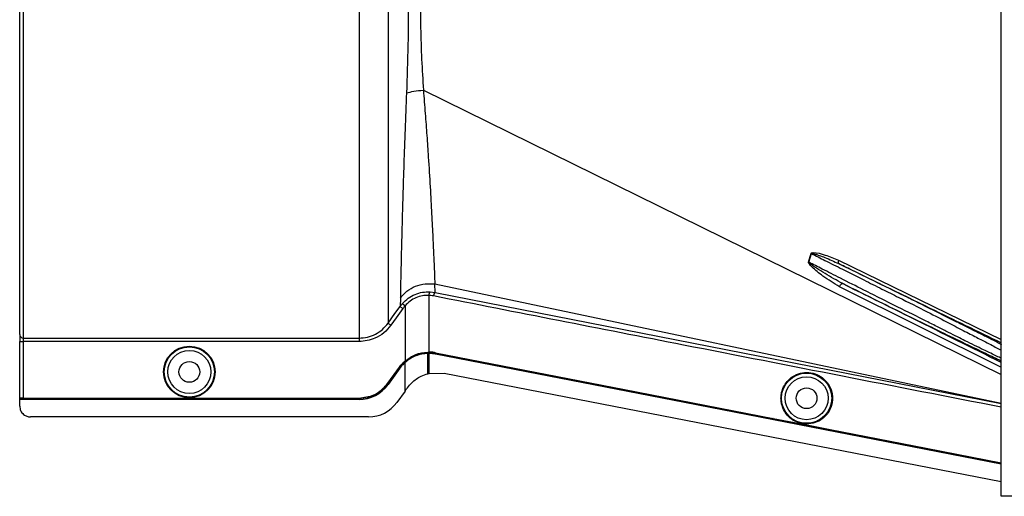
# Model space of a CAD drawing. Header units: inches. Extents: x -3977 to 448, y -4288 to 2176.
# Tile 23 of 206: x -3977 to -3840, y -2508 to -2441. Entities that reach past the tile are written whole.
import ezdxf

# ---------------------------------------------------------------- set-up
doc = ezdxf.new("R2010")
doc.units = ezdxf.units.IN
doc.header["$MEASUREMENT"] = 0

msp = doc.modelspace()

# ---------------------------------------------------------------- linework, layer by layer
at = {"color": 7, "linetype": 'Continuous', "lineweight": 25}
for p, q in [((-3840.214, -2507.619), (-3840.214, -2222.619)), ((-3838.414, -2507.619), (-3840.214, -2507.619))]:
    msp.add_line(p, q, dxfattribs=at)
at = {"color": 2, "linetype": 'Continuous', "lineweight": 25}
for p, q in [((-3977.415, -2484.978), (-3977.415, -2390.211)), ((-3976.915, -2389.76), (-3976.915, -2485.477)), ((-3920.98, -2450.799), (-3840.214, -2490.581)), ((-3867.107, -2474.868), (-3866.743, -2473.663)), ((-3862.942, -2474.602), (-3840.214, -2485.692)), ((-3919.335, -2479.101), (-3919.386, -2477.916)), ((-3919.386, -2477.916), (-3840.214, -2494.571)), ((-3840.145, -2489.6), (-3862.811, -2478.307)), ((-3924.197, -2479.881), (-3924.239, -2481.053)), ((-3920.216, -2479.513), (-3920.216, -2487.44)), ((-3920.044, -2479.014), (-3919.335, -2479.101)), ((-3919.335, -2479.101), (-3840.214, -2494.613)), ((-3923.911, -2480.644), (-3923.538, -2480.976)), ((-3923.538, -2480.976), (-3923.538, -2488.68)), ((-3977.415, -2484.978), (-3977.415, -2485.976)), ((-3976.915, -2485.477), (-3929.977, -2485.477)), ((-3976.915, -2485.477), (-3976.915, -2485.976)), ((-3977.415, -2485.976), (-3976.915, -2485.976)), ((-3977.415, -2493.883), (-3977.415, -2485.976)), ((-3929.977, -2485.976), (-3976.915, -2485.976)), ((-3976.915, -2485.976), (-3976.915, -2493.874)), ((-3920.376, -2487.442), (-3920.374, -2487.486)), ((-3920.375, -2490.064), (-3920.375, -2487.636)), ((-3920.374, -2487.486), (-3920.374, -2487.605)), ((-3920.216, -2487.634), (-3920.216, -2490.095)), ((-3919.276, -2487.533), (-3919.284, -2487.576)), ((-3919.284, -2487.726), (-3919.278, -2487.696)), ((-3925.954, -2491.812), (-3924.313, -2489.531)), ((-3924.302, -2489.689), (-3925.943, -2491.97)), ((-3924.277, -2489.557), (-3925.918, -2491.838)), ((-3924.277, -2489.707), (-3925.918, -2491.988)), ((-3924.313, -2489.531), (-3924.277, -2489.557)), ((-3924.277, -2489.707), (-3924.302, -2489.689)), ((-3923.567, -2488.705), (-3923.538, -2488.738)), ((-3923.559, -2488.865), (-3923.538, -2488.888)), ((-3923.538, -2488.847), (-3923.538, -2488.738)), ((-3923.538, -2492.891), (-3923.538, -2488.888)), ((-3920.375, -2490.476), (-3920.375, -2490.064)), ((-3920.216, -2490.095), (-3920.216, -2490.437)), ((-3920.196, -2490.432), (-3918.066, -2490.401)), ((-3918.066, -2490.402), (-3840.214, -2505.552)), ((-3925.918, -2491.838), (-3925.954, -2491.812)), ((-3925.943, -2491.97), (-3925.918, -2491.988)), ((-3977.415, -2493.883), (-3977.415, -2493.918)), ((-3977.415, -2494.037), (-3977.415, -2493.918)), ((-3929.977, -2493.918), (-3977.415, -2493.918)), ((-3929.977, -2494.037), (-3977.415, -2494.037)), ((-3977.415, -2494.068), (-3977.415, -2494.037)), ((-3976.915, -2493.874), (-3929.977, -2493.874)), ((-3929.977, -2493.874), (-3929.977, -2493.918)), ((-3929.977, -2494.068), (-3929.977, -2494.037)), ((-3923.538, -2492.891), (-3924.677, -2494.474)), ((-3929.977, -2494.068), (-3977.415, -2494.068)), ((-3977.415, -2495.008), (-3977.415, -2494.068)), ((-3928.647, -2496.508), (-3975.915, -2496.508)), ((-3872.107, -2496.71), (-3872.116, -2496.753)), ((-3864.119, -2498.265), (-3864.127, -2498.308))]:
    msp.add_line(p, q, dxfattribs=at)
at = {"color": 2, "linetype": 'Continuous', "lineweight": 25, "flags": 128}
for points in [[(-3862.942, -2474.602), (-3862.97, -2474.681), (-3862.99, -2474.758), (-3863.002, -2474.83), (-3863.005, -2474.896), (-3863, -2474.954), (-3862.986, -2475.002), (-3862.964, -2475.038), (-3862.934, -2475.061)], [(-3862.811, -2478.307), (-3862.766, -2478.209), (-3862.712, -2478.115), (-3862.652, -2478.031), (-3862.589, -2477.961), (-3862.525, -2477.908), (-3862.465, -2477.874), (-3862.41, -2477.862), (-3862.363, -2477.871)], [(-3925.918, -2483.392), (-3924.963, -2482.062), (-3924.239, -2481.053)], [(-3923.833, -2481.344), (-3924.774, -2482.654), (-3925.512, -2483.684)], [(-3920.216, -2487.603), (-3920.305, -2487.604), (-3920.375, -2487.605)], [(-3920.375, -2487.605), (-3920.375, -2487.622), (-3920.374, -2487.636)], [(-3920.216, -2487.634), (-3920.216, -2487.617), (-3920.216, -2487.603)], [(-3919.284, -2487.576), (-3892.87, -2492.714), (-3872.116, -2496.753)], [(-3840.214, -2503.114), (-3884.469, -2494.499), (-3919.284, -2487.726)], [(-3840.214, -2503.082), (-3884.476, -2494.466), (-3919.278, -2487.696)], [(-3919.276, -2487.533), (-3892.862, -2492.671), (-3872.107, -2496.71)], [(-3920.196, -2490.432), (-3920.207, -2490.435), (-3920.216, -2490.437)], [(-3872.116, -2496.753), (-3867.642, -2497.624), (-3864.127, -2498.308)], [(-3872.107, -2496.71), (-3867.634, -2497.58), (-3864.119, -2498.265)], [(-3864.127, -2498.308), (-3850.719, -2500.918), (-3840.214, -2502.964)], [(-3864.119, -2498.265), (-3850.711, -2500.875), (-3840.214, -2502.919)]]:
    msp.add_lwpolyline(points, dxfattribs=at)
at = {"color": 2, "linetype": 'Continuous', "lineweight": 25}
for centre, radius in [((-3953.696, -2490.218), 3.605), ((-3953.696, -2490.218), 3.509), ((-3953.696, -2490.218), 3.012), ((-3953.696, -2490.218), 1.45), ((-3867.414, -2493.898), 3.509), ((-3867.414, -2493.898), 3.012), ((-3867.414, -2493.898), 1.45)]:
    msp.add_circle(centre, radius, dxfattribs=at)
for centre, radius, start, end in [((-3865.622, -2469.873), 3.952, 252.84395, 253.5205), ((-3866.032, -2472.209), 2.868, 247.2306, 247.97796), ((-3919.622, -2479.439), 0.599, 134.82521, 187.0422), ((-3976.916, -2484.978), 0.5, 180.05508, 270.05497), ((-3929.977, -2489.068), 4.969, 270, 324.26784), ((-3929.977, -2489.068), 5, 270, 324.26784), ((-3928.647, -2491.618), 4.89, 270, 324.26784)]:
    msp.add_arc(centre, radius, start, end, dxfattribs=at)
msp.add_ellipse((-3921.766, -2487.59), major_axis=(4.773, 0.033), ratio=0.0122176, start_param=5.008114, end_param=5.042953, dxfattribs=at)
for points in [[(-3929.977, -2437.619), (-3929.977, -2439.629), (-3929.977, -2443.648), (-3929.977, -2449.582), (-3929.977, -2455.327), (-3929.977, -2460.792), (-3929.977, -2465.892), (-3929.977, -2470.545), (-3929.977, -2474.678), (-3929.977, -2478.226), (-3929.977, -2481.136), (-3929.977, -2483.344), (-3929.977, -2484.885), (-3929.977, -2485.28), (-3929.977, -2485.477)], [(-3929.977, -2485.477), (-3929.977, -2485.488), (-3929.977, -2485.51), (-3929.977, -2485.626), (-3929.977, -2485.787), (-3929.977, -2485.913), (-3929.977, -2485.976)]]:
    msp.add_open_spline(points, degree=3, dxfattribs=at)
for points, knots in [([(-3925.918, -2437.619), (-3925.918, -2439.378), (-3925.918, -2442.97), (-3925.918, -2448.384), (-3925.918, -2453.825), (-3925.918, -2459.155), (-3925.918, -2464.23), (-3925.918, -2468.906), (-3925.918, -2473.053), (-3925.918, -2476.568), (-3925.918, -2479.385), (-3925.918, -2481.456), (-3925.918, -2482.85), (-3925.918, -2483.214), (-3925.918, -2483.392)], [0, 0, 0, 0, 0.0764204, 0.1560238, 0.2384089, 0.3230616, 0.4093667, 0.4966296, 0.584108, 0.6710485, 0.7567251, 0.840474, 0.9217211, 1, 1, 1, 1]), ([(-3923.081, -2437.619), (-3923.091, -2439.914), (-3923.11, -2444.506), (-3923.266, -2448.967), (-3923.344, -2451.199)], [0, 0, 0, 0, 0.4998677, 1, 1, 1, 1]), ([(-3921.413, -2437.619), (-3921.404, -2439.106), (-3921.385, -2442.083), (-3921.243, -2446.507), (-3921.068, -2449.367), (-3920.98, -2450.799)], [0, 0, 0, 0, 0.3326232, 0.6656434, 1, 1, 1, 1]), ([(-3923.344, -2451.199), (-3923.414, -2452.92), (-3923.552, -2456.357), (-3923.719, -2461.179), (-3923.858, -2465.635), (-3923.97, -2469.644), (-3924.061, -2473.136), (-3924.13, -2476.049), (-3924.182, -2478.394), (-3924.192, -2479.384), (-3924.197, -2479.881)], [0, 0, 0, 0, 0.1249785, 0.2494317, 0.3749119, 0.4994749, 0.6246067, 0.7497121, 0.8742813, 1, 1, 1, 1]), ([(-3923.344, -2451.199), (-3923.018, -2451.105), (-3922.365, -2450.919), (-3921.442, -2450.839), (-3920.98, -2450.799)], [0, 0, 0, 0, 0.5000218, 1, 1, 1, 1]), ([(-3920.98, -2450.799), (-3920.895, -2451.89), (-3920.726, -2454.057), (-3920.496, -2457.175), (-3920.258, -2460.662), (-3920.03, -2464.394), (-3919.822, -2468.186), (-3919.655, -2471.497), (-3919.526, -2474.268), (-3919.426, -2476.502), (-3919.4, -2477.444), (-3919.386, -2477.916)], [0, 0, 0, 0, 0.084405, 0.167683, 0.2508255, 0.3762115, 0.5005933, 0.6255551, 0.7504676, 0.8747621, 1, 1, 1, 1]), ([(-3867.142, -2474.854), (-3867.073, -2474.642), (-3866.943, -2474.245), (-3866.837, -2473.839), (-3866.788, -2473.65)], [0, 0, 0, 0, 0.5320089, 1, 1, 1, 1]), ([(-3866.788, -2473.65), (-3866.785, -2473.641), (-3866.778, -2473.622), (-3866.752, -2473.589), (-3866.668, -2473.539), (-3866.002, -2473.489), (-3864.727, -2473.87), (-3863.569, -2474.345), (-3862.942, -2474.602)], [0, 0, 0, 0, 0.0062895, 0.0128488, 0.0284102, 0.0757073, 0.4997845, 1, 1, 1, 1]), ([(-3866.743, -2473.663), (-3866.742, -2473.66), (-3866.741, -2473.655), (-3866.737, -2473.647), (-3866.731, -2473.641), (-3866.72, -2473.635), (-3866.702, -2473.63), (-3866.58, -2473.623), (-3866.382, -2473.683), (-3866.044, -2473.778), (-3865.541, -2473.953), (-3864.477, -2474.351), (-3863.573, -2474.767), (-3862.934, -2475.061)], [0, 0, 0, 0, 0.002002, 0.0039182, 0.0059178, 0.0081145, 0.0132777, 0.0194868, 0.0994036, 0.1644525, 0.2820291, 0.4928409, 1, 1, 1, 1]), ([(-3866.743, -2473.663), (-3866.113, -2473.98), (-3864.693, -2474.694), (-3862.24, -2475.928), (-3860.412, -2476.847), (-3859.414, -2477.349)], [0, 0, 0, 0, 0.26571856, 0.59905503, 1, 1, 1, 1]), ([(-3862.811, -2478.307), (-3863.598, -2477.827), (-3864.955, -2476.999), (-3866.345, -2475.869), (-3866.993, -2475.218), (-3867.129, -2474.995), (-3867.148, -2474.913), (-3867.148, -2474.877), (-3867.144, -2474.861), (-3867.142, -2474.854)], [0, 0, 0, 0, 0.4987105, 0.8596241, 0.9547007, 0.9823705, 0.9920695, 0.9961825, 1, 1, 1, 1]), ([(-3862.363, -2477.871), (-3863.198, -2477.416), (-3864.456, -2476.73), (-3865.843, -2475.836), (-3866.526, -2475.373), (-3866.856, -2475.134), (-3867.009, -2475.004), (-3867.078, -2474.938), (-3867.103, -2474.902), (-3867.108, -2474.884), (-3867.109, -2474.874), (-3867.108, -2474.87), (-3867.107, -2474.868)], [0, 0, 0, 0, 0.5009066, 0.755241, 0.8820707, 0.9446164, 0.9748532, 0.9894631, 0.9953788, 0.9977943, 0.9989073, 1, 1, 1, 1]), ([(-3859.414, -2478.767), (-3860.505, -2478.218), (-3862.469, -2477.229), (-3865.042, -2475.924), (-3866.487, -2475.185), (-3867.107, -2474.868)], [0, 0, 0, 0, 0.415954, 0.7493023, 1, 1, 1, 1]), ([(-3840.135, -2486.414), (-3840.374, -2486.291), (-3840.717, -2486.114), (-3841.185, -2485.875), (-3841.405, -2485.763), (-3841.511, -2485.709), (-3841.571, -2485.678), (-3841.839, -2485.542), (-3842.297, -2485.309), (-3842.918, -2484.996), (-3843.328, -2484.789), (-3843.542, -2484.681), (-3843.616, -2484.643), (-3843.646, -2484.628), (-3843.983, -2484.458), (-3844.808, -2484.043), (-3846.15, -2483.37), (-3847.697, -2482.597), (-3849.415, -2481.741), (-3851.232, -2480.837), (-3853.189, -2479.867), (-3854.977, -2478.981), (-3856.908, -2478.027), (-3858.933, -2477.029), (-3861.005, -2476.009), (-3862.346, -2475.35), (-3862.934, -2475.061)], [0, 0, 0, 0, 0.0612189, 0.0880704, 0.1005426, 0.1065388, 0.1094768, 0.1123746, 0.159691, 0.195523, 0.2196359, 0.2272587, 0.2299562, 0.2314913, 0.2319099, 0.2834138, 0.3575026, 0.4213474, 0.4874233, 0.5724059, 0.6379681, 0.7128717, 0.7733539, 0.8517162, 0.9349551, 1, 1, 1, 1]), ([(-3862.934, -2475.061), (-3858.68, -2477.135), (-3851.108, -2480.826), (-3843.533, -2484.518), (-3840.214, -2486.136)], [0, 0, 0, 0, 0.5619485, 1, 1, 1, 1]), ([(-3859.414, -2477.349), (-3858.566, -2477.775), (-3856.929, -2478.598), (-3853.925, -2480.094), (-3850.711, -2481.71), (-3847.635, -2483.308), (-3845.625, -2484.368), (-3844.326, -2485.033), (-3843.462, -2485.477), (-3842.19, -2486.131), (-3840.935, -2486.782), (-3840.405, -2487.075), (-3840.214, -2487.18)], [0, 0, 0, 0, 0.1017255, 0.1964396, 0.3646609, 0.5050091, 0.6175958, 0.6698671, 0.7212359, 0.7717327, 0.9180818, 1, 1, 1, 1]), ([(-3924.197, -2479.881), (-3923.906, -2479.547), (-3923.313, -2478.866), (-3922.099, -2478.189), (-3920.751, -2477.819), (-3919.836, -2477.884), (-3919.386, -2477.916)], [0, 0, 0, 0, 0.2452308, 0.5, 0.7547692, 1, 1, 1, 1]), ([(-3862.363, -2477.871), (-3861.014, -2478.536), (-3858.316, -2479.867), (-3854.283, -2481.847), (-3850.426, -2483.732), (-3846.812, -2485.49), (-3843.67, -2487.008), (-3841.331, -2488.127), (-3840.534, -2488.495), (-3840.214, -2488.643)], [0, 0, 0, 0, 0.1470691, 0.2942244, 0.4413249, 0.5884811, 0.7425096, 0.8965522, 1, 1, 1, 1]), ([(-3840.214, -2488.893), (-3844.273, -2486.873), (-3851.656, -2483.199), (-3859.038, -2479.525), (-3862.363, -2477.871)], [0, 0, 0, 0, 0.5496523, 1, 1, 1, 1]), ([(-3840.214, -2488.305), (-3840.408, -2488.213), (-3840.942, -2487.96), (-3842.65, -2487.133), (-3844.634, -2486.169), (-3846.36, -2485.304), (-3847.606, -2484.67), (-3849.054, -2483.936), (-3851.36, -2482.775), (-3854.028, -2481.451), (-3856.987, -2479.986), (-3858.587, -2479.183), (-3859.414, -2478.767)], [0, 0, 0, 0, 0.0828469, 0.2288803, 0.3818909, 0.4370696, 0.498517, 0.5662656, 0.6403395, 0.8073374, 0.9004804, 1, 1, 1, 1]), ([(-3923.911, -2480.644), (-3923.65, -2480.385), (-3923.127, -2479.868), (-3922.153, -2479.345), (-3921.105, -2479.027), (-3920.398, -2479.018), (-3920.044, -2479.014)], [0, 0, 0, 0, 0.2504497, 0.501026, 0.7504119, 1, 1, 1, 1]), ([(-3920.216, -2479.513), (-3920.52, -2479.516), (-3921.126, -2479.521), (-3922.031, -2479.807), (-3922.87, -2480.28), (-3923.315, -2480.743), (-3923.538, -2480.976)], [0, 0, 0, 0, 0.24809771, 0.49645367, 0.74735706, 1, 1, 1, 1]), ([(-3919.579, -2479.592), (-3919.697, -2479.571), (-3919.908, -2479.534), (-3920.122, -2479.519), (-3920.216, -2479.513)], [0, 0, 0, 0, 0.5599329, 1, 1, 1, 1]), ([(-3919.335, -2479.101), (-3919.356, -2479.108), (-3919.389, -2479.119), (-3919.436, -2479.181), (-3919.472, -2479.244), (-3919.506, -2479.323), (-3919.546, -2479.437), (-3919.566, -2479.531), (-3919.579, -2479.592)], [0, 0, 0, 0, 0.2396351, 0.3684751, 0.5, 0.6315249, 0.7603649, 1, 1, 1, 1]), ([(-3840.214, -2495.153), (-3855.009, -2492.261), (-3881.467, -2487.089), (-3907.919, -2481.886), (-3919.579, -2479.592)], [0, 0, 0, 0, 0.5592139, 1, 1, 1, 1]), ([(-3924.239, -2481.053), (-3924.181, -2480.974), (-3924.077, -2480.834), (-3923.962, -2480.702), (-3923.911, -2480.644)], [0, 0, 0, 0, 0.5598158, 1, 1, 1, 1]), ([(-3924.239, -2481.053), (-3924.232, -2481.058), (-3924.217, -2481.069), (-3924.122, -2481.138), (-3923.987, -2481.234), (-3923.883, -2481.309), (-3923.833, -2481.344)], [0, 0, 0, 0, 0.24061816, 0.5, 0.75938184, 1, 1, 1, 1]), ([(-3923.538, -2480.976), (-3923.596, -2481.042), (-3923.699, -2481.162), (-3923.792, -2481.289), (-3923.833, -2481.344)], [0, 0, 0, 0, 0.55995964, 1, 1, 1, 1]), ([(-3929.977, -2485.477), (-3929.583, -2485.45), (-3928.793, -2485.396), (-3927.679, -2484.963), (-3926.676, -2484.309), (-3926.171, -2483.698), (-3925.918, -2483.392)], [0, 0, 0, 0, 0.2494565, 0.4996464, 0.7495448, 1, 1, 1, 1]), ([(-3925.512, -2483.684), (-3925.827, -2484.056), (-3926.456, -2484.799), (-3927.965, -2485.731), (-3929.215, -2485.883), (-3929.977, -2485.976)], [0, 0, 0, 0, 0.2811141, 0.5612729, 1, 1, 1, 1]), ([(-3925.918, -2483.392), (-3925.911, -2483.397), (-3925.896, -2483.408), (-3925.801, -2483.476), (-3925.666, -2483.573), (-3925.562, -2483.648), (-3925.512, -2483.684)], [0, 0, 0, 0, 0.2405936, 0.4999997, 0.7594059, 1, 1, 1, 1]), ([(-3977.415, -2485.644), (-3977.415, -2485.656), (-3977.415, -2485.677), (-3977.415, -2485.827), (-3977.415, -2485.891)], [0, 0, 0, 0, 0.5708247, 1, 1, 1, 1]), ([(-3923.538, -2488.68), (-3923.056, -2488.334), (-3922.09, -2487.642), (-3920.947, -2487.509), (-3920.376, -2487.442)], [0, 0, 0, 0, 0.500053, 1, 1, 1, 1]), ([(-3923.538, -2488.738), (-3922.993, -2488.351), (-3922.017, -2487.659), (-3920.877, -2487.539), (-3920.374, -2487.486)], [0, 0, 0, 0, 0.5591099, 1, 1, 1, 1]), ([(-3920.374, -2487.636), (-3920.656, -2487.658), (-3921.22, -2487.702), (-3922.055, -2487.958), (-3922.85, -2488.339), (-3923.309, -2488.705), (-3923.538, -2488.888)], [0, 0, 0, 0, 0.2500257, 0.5001914, 0.7501772, 1, 1, 1, 1]), ([(-3920.376, -2487.442), (-3920.346, -2487.441), (-3920.293, -2487.44), (-3920.24, -2487.44), (-3920.216, -2487.44)], [0, 0, 0, 0, 0.56004574, 1, 1, 1, 1]), ([(-3919.284, -2487.576), (-3919.487, -2487.543), (-3919.848, -2487.485), (-3920.214, -2487.486), (-3920.374, -2487.486)], [0, 0, 0, 0, 0.5600744, 1, 1, 1, 1]), ([(-3919.276, -2487.533), (-3919.451, -2487.504), (-3919.762, -2487.452), (-3920.078, -2487.444), (-3920.216, -2487.44)], [0, 0, 0, 0, 0.5599497, 1, 1, 1, 1]), ([(-3919.278, -2487.696), (-3919.452, -2487.667), (-3919.763, -2487.615), (-3920.078, -2487.607), (-3920.216, -2487.603)], [0, 0, 0, 0, 0.5600516, 1, 1, 1, 1]), ([(-3919.284, -2487.726), (-3919.457, -2487.697), (-3919.766, -2487.646), (-3920.079, -2487.638), (-3920.216, -2487.634)], [0, 0, 0, 0, 0.5598333, 1, 1, 1, 1]), ([(-3924.313, -2489.531), (-3924.186, -2489.366), (-3923.959, -2489.071), (-3923.687, -2488.817), (-3923.567, -2488.705)], [0, 0, 0, 0, 0.5598224, 1, 1, 1, 1]), ([(-3924.302, -2489.689), (-3924.175, -2489.524), (-3923.949, -2489.23), (-3923.678, -2488.976), (-3923.559, -2488.865)], [0, 0, 0, 0, 0.5599986, 1, 1, 1, 1]), ([(-3923.538, -2488.738), (-3923.689, -2488.88), (-3923.957, -2489.133), (-3924.179, -2489.427), (-3924.277, -2489.557)], [0, 0, 0, 0, 0.559818, 1, 1, 1, 1]), ([(-3923.538, -2488.888), (-3923.688, -2489.03), (-3923.957, -2489.283), (-3924.179, -2489.577), (-3924.277, -2489.707)], [0, 0, 0, 0, 0.5600005, 1, 1, 1, 1]), ([(-3923.567, -2488.705), (-3923.562, -2488.7), (-3923.552, -2488.692), (-3923.543, -2488.683), (-3923.538, -2488.68)], [0, 0, 0, 0, 0.5601198, 1, 1, 1, 1]), ([(-3923.559, -2488.865), (-3923.555, -2488.862), (-3923.548, -2488.856), (-3923.541, -2488.85), (-3923.538, -2488.847)], [0, 0, 0, 0, 0.56, 1, 1, 1, 1]), ([(-3923.207, -2492.43), (-3923.017, -2492.194), (-3922.487, -2491.534), (-3921.49, -2490.842), (-3920.682, -2490.577), (-3920.374, -2490.476)], [0, 0, 0, 0, 0.2563458, 0.7166755, 1, 1, 1, 1]), ([(-3920.352, -2490.47), (-3920.356, -2490.471), (-3920.364, -2490.473), (-3920.371, -2490.475), (-3920.374, -2490.476)], [0, 0, 0, 0, 0.5600046, 1, 1, 1, 1]), ([(-3920.352, -2490.47), (-3920.327, -2490.464), (-3920.281, -2490.453), (-3920.236, -2490.442), (-3920.216, -2490.437)], [0, 0, 0, 0, 0.5599989, 1, 1, 1, 1]), ([(-3870.998, -2493.898), (-3870.986, -2493.68), (-3870.961, -2493.205), (-3870.73, -2492.457), (-3870.283, -2491.671), (-3869.553, -2490.946), (-3868.558, -2490.421), (-3867.393, -2490.228), (-3866.229, -2490.421), (-3865.233, -2490.946), (-3864.504, -2491.671), (-3864.056, -2492.457), (-3863.826, -2493.205), (-3863.8, -2493.68), (-3863.789, -2493.898)], [0, 0, 0, 0, 0.05630938, 0.12283496, 0.200993, 0.29132358, 0.3924071, 0.5, 0.6075929, 0.70867642, 0.799007, 0.87716504, 0.94369062, 1, 1, 1, 1]), ([(-3929.977, -2493.874), (-3929.545, -2493.84), (-3928.67, -2493.771), (-3927.194, -2493.158), (-3926.422, -2492.32), (-3925.954, -2491.812)], [0, 0, 0, 0, 0.2775345, 0.5620489, 1, 1, 1, 1]), ([(-3925.918, -2491.838), (-3926.201, -2492.172), (-3926.773, -2492.848), (-3928.144, -2493.695), (-3929.285, -2493.834), (-3929.977, -2493.918)], [0, 0, 0, 0, 0.2774863, 0.5619954, 1, 1, 1, 1]), ([(-3923.465, -2492.789), (-3923.417, -2492.722), (-3923.331, -2492.602), (-3923.245, -2492.482), (-3923.207, -2492.43)], [0, 0, 0, 0, 0.5599992, 1, 1, 1, 1]), ([(-3976.915, -2493.874), (-3976.986, -2493.874), (-3977.133, -2493.875), (-3977.301, -2493.877), (-3977.399, -2493.88), (-3977.41, -2493.882), (-3977.415, -2493.883)], [0, 0, 0, 0, 0.2702426, 0.562405, 0.7897212, 1, 1, 1, 1]), ([(-3923.538, -2492.891), (-3923.525, -2492.872), (-3923.5, -2492.838), (-3923.476, -2492.804), (-3923.465, -2492.789)], [0, 0, 0, 0, 0.56, 1, 1, 1, 1]), ([(-3863.789, -2493.898), (-3863.8, -2494.116), (-3863.826, -2494.592), (-3864.056, -2495.339), (-3864.504, -2496.125), (-3865.233, -2496.851), (-3866.229, -2497.375), (-3867.393, -2497.568), (-3868.558, -2497.375), (-3869.553, -2496.851), (-3870.283, -2496.125), (-3870.73, -2495.339), (-3870.961, -2494.592), (-3870.986, -2494.116), (-3870.998, -2493.898)], [0, 0, 0, 0, 0.0563094, 0.122835, 0.200993, 0.2913236, 0.3924071, 0.5, 0.6075929, 0.7086764, 0.799007, 0.877165, 0.9436906, 1, 1, 1, 1]), ([(-3977.415, -2495.008), (-3977.389, -2495.22), (-3977.334, -2495.663), (-3976.928, -2496.166), (-3976.423, -2496.459), (-3976.08, -2496.492), (-3975.915, -2496.508)], [0, 0, 0, 0, 0.27028, 0.5624538, 0.7897516, 1, 1, 1, 1])]:
    msp.add_open_spline(points, degree=3, knots=knots, dxfattribs=at)

doc.saveas('drawing.dxf')
